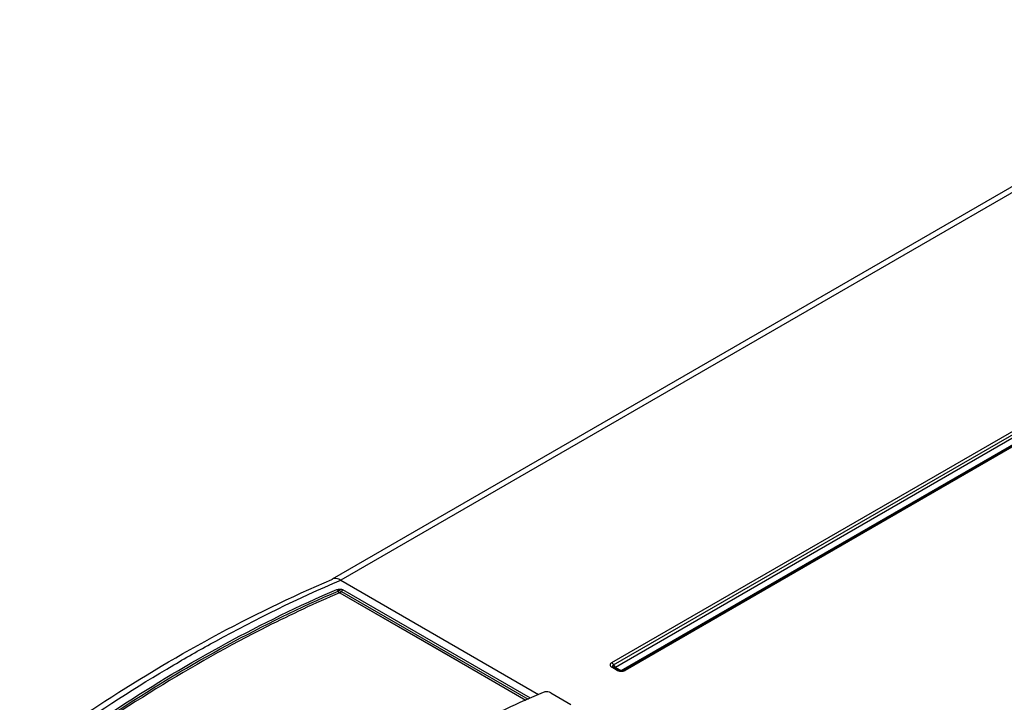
# Model space of a CAD drawing. Header units: inches. Extents: x 0 to 117, y 0 to 83.
# Tile 44 of 74: x 96.1 to 99.43, y 27.63 to 29.94. Entities that reach past the tile are written whole.
import ezdxf

# ---------------------------------------------------------------- set-up
doc = ezdxf.new("R2010")
doc.units = ezdxf.units.IN
doc.header["$LTSCALE"] = 6.431102
doc.header["$MEASUREMENT"] = 0
doc.layers.get('0').update_dxf_attribs({"linetype": 'CONTINUOUS'})

msp = doc.modelspace()

# ---------------------------------------------------------------- linework, layer by layer
at = {"color": 7, "linetype": 'CONTINUOUS'}
for p, q in [((100.4394, 29.9366), (97.1593, 28.0429)), ((100.4689, 29.9337), (97.1886, 28.0398)), ((98.106, 27.7609), (100.9845, 29.4228)), ((98.1124, 27.7532), (100.9909, 29.4151)), ((100.9981, 29.4074), (98.1188, 27.745)), ((98.1377, 27.7342), (101.0169, 29.3965)), ((101.0243, 29.3972), (98.1458, 27.7353)), ((101.0233, 29.3964), (98.1459, 27.7351)), ((101.0297, 29.3967), (98.1512, 27.7348)), ((97.1581, 28.0424), (97.1593, 28.0429)), ((97.1593, 28.0429), (97.1606, 28.0434)), ((97.1886, 28.0398), (97.8582, 27.6532)), ((97.1823, 27.9988), (97.1813, 28)), ((97.1835, 27.9977), (97.1823, 27.9988)), ((97.1838, 27.9975), (97.1835, 27.9977)), ((97.1853, 27.997), (97.1838, 27.9975)), ((97.1848, 27.9976), (97.1843, 27.9974)), ((97.1848, 27.9976), (97.1854, 27.9973)), ((97.1861, 27.9973), (97.1853, 27.997)), ((97.1854, 27.9973), (97.1861, 27.9969)), ((97.1861, 27.9969), (97.527, 27.8003)), ((97.1862, 27.9971), (97.8151, 27.634)), ((97.1894, 27.9993), (97.1886, 27.9986)), ((97.1908, 28.0012), (97.1894, 27.9993)), ((97.1913, 28.0021), (97.8229, 27.6375)), ((97.8305, 27.6409), (97.1962, 28.007)), ((97.527, 27.8003), (97.8153, 27.6341)), ((98.1077, 27.746), (98.106, 27.7452)), ((98.1241, 27.7348), (98.106, 27.7452)), ((98.1085, 27.7462), (98.1077, 27.746)), ((98.1093, 27.7463), (98.1085, 27.7462)), ((98.11, 27.7463), (98.1093, 27.7463)), ((98.1097, 27.7478), (98.1095, 27.7485)), ((98.1101, 27.747), (98.1097, 27.7478)), ((98.1107, 27.7461), (98.11, 27.7463)), ((98.1106, 27.7464), (98.1101, 27.747)), ((98.1108, 27.7476), (98.1104, 27.7483)), ((98.1114, 27.7456), (98.1106, 27.7464)), ((98.1109, 27.7461), (98.1107, 27.7463)), ((98.1114, 27.7458), (98.1109, 27.7461)), ((98.112, 27.7462), (98.1113, 27.7469)), ((98.1295, 27.7353), (98.1114, 27.7458)), ((98.1115, 27.7521), (98.1126, 27.7529)), ((98.1116, 27.7526), (98.1124, 27.7531)), ((98.1129, 27.7456), (98.112, 27.7462)), ((98.1294, 27.7351), (98.1124, 27.7449)), ((98.1141, 27.7445), (98.1134, 27.7451)), ((98.1164, 27.7437), (98.1152, 27.7436)), ((98.1173, 27.7439), (98.1164, 27.7437)), ((98.1184, 27.7445), (98.1165, 27.744)), ((98.1182, 27.7443), (98.1173, 27.7439)), ((98.1182, 27.7458), (98.1192, 27.7453)), ((98.1192, 27.7448), (98.1182, 27.7443)), ((98.1196, 27.745), (98.1184, 27.7445)), ((98.1188, 27.745), (98.1377, 27.7342)), ((98.1241, 27.7348), (98.1259, 27.7356)), ((98.1295, 27.7353), (98.1305, 27.7345)), ((98.1316, 27.7344), (98.1298, 27.7352)), ((98.1317, 27.7339), (98.1305, 27.7345)), ((98.1321, 27.7346), (98.131, 27.7352)), ((98.131, 27.7352), (98.1318, 27.7344)), ((98.134, 27.7332), (98.1317, 27.7339)), ((98.1345, 27.7339), (98.1321, 27.7346)), ((98.1356, 27.7337), (98.1365, 27.734)), ((98.1363, 27.7339), (98.1373, 27.7344)), ((98.1377, 27.7346), (98.1387, 27.7341)), ((98.1387, 27.7341), (98.1396, 27.7338)), ((98.1424, 27.7343), (98.1414, 27.734)), ((98.1433, 27.7347), (98.1424, 27.7343)), ((98.1443, 27.7352), (98.1433, 27.7347)), ((98.1458, 27.7353), (98.1435, 27.7344)), ((98.1437, 27.7345), (98.1443, 27.7352)), ((98.1448, 27.7345), (98.1438, 27.734)), ((98.1465, 27.7357), (98.1472, 27.7358)), ((98.1495, 27.7356), (98.1512, 27.7348)), ((97.8996, 27.6586), (97.9676, 27.6194))]:
    msp.add_line(p, q, dxfattribs=at)
for centre, radius, start, end in [((97.1694, 28.0228), 0.0224, 112.9871, 120.0055), ((97.1696, 28.0224), 0.0229, 106.2455, 112.9668), ((97.1889, 28.0051), 0.00916, 223.6016, 228.2769), ((97.1883, 28.0044), 0.00818, 228.2567, 234.269), ((97.1878, 28.0037), 0.00738, 234.324, 236.975), ((97.1875, 28.0033), 0.00685, 236.9703, 239.9799), ((97.1813, 28.0069), 0.0111, 311.6607, 317.1114), ((97.1796, 28.0084), 0.0133, 317.2616, 331.9128), ((97.1794, 28.0085), 0.0135, 327.7023, 331.9832), ((98.1128, 27.749), 0.00337, 175.91, 188.4776), ((98.1096, 27.7426), 0.00365, 50.3155, 72.0212), ((98.1146, 27.75), 0.0045, 212.3858, 218.3509), ((98.0956, 27.7284), 0.0234, 49.2803, 49.6581), ((98.1151, 27.7504), 0.00515, 218.3225, 222.7448), ((98.1196, 27.7539), 0.0108, 218.1303, 239.9612), ((98.1095, 27.7425), 0.00385, 39.7234, 50.2811), ((98.0856, 27.7885), 0.0447, 307.2082, 307.8166), ((98.1296, 27.7598), 0.0179, 201.4136, 205.0129), ((98.1163, 27.748), 0.00418, 215.5666, 218.1856), ((98.1162, 27.7479), 0.00399, 218.1539, 225.24), ((98.1304, 27.7601), 0.0187, 205.003, 208.472), ((98.1305, 27.7602), 0.0188, 208.4628, 211.9272), ((98.116, 27.7476), 0.00362, 239.9231, 245.7825), ((98.1301, 27.76), 0.0184, 211.9283, 215.3349), ((98.1283, 27.7596), 0.0171, 218.1733, 221.9871), ((98.1296, 27.7596), 0.0178, 215.3294, 218.816), ((98.1272, 27.7586), 0.0156, 221.9659, 226.7407), ((98.1288, 27.7589), 0.0167, 218.8052, 222.8236), ((98.1281, 27.7583), 0.0159, 222.8487, 224.5599), ((98.1262, 27.7575), 0.0142, 226.7586, 230.8661), ((98.1277, 27.7579), 0.0153, 224.5495, 227.579), ((98.1252, 27.7563), 0.0126, 230.8336, 236.1057), ((98.1267, 27.7568), 0.0138, 227.528, 233.0477), ((98.1256, 27.7553), 0.0119, 233.0874, 236.7104), ((98.1248, 27.7541), 0.0105, 236.7177, 239.9661), ((98.1335, 27.7422), 0.00794, 240.0534, 242.6362), ((98.1364, 27.7492), 0.0155, 252.0978, 254.3363), ((98.1377, 27.764), 0.0324, 261.2493, 278.7443), ((98.1374, 27.7481), 0.0153, 257.2784, 259.6982), ((98.1375, 27.7482), 0.0146, 258.0541, 262.8357), ((98.1375, 27.749), 0.0162, 259.7037, 262.8516), ((98.134, 27.7399), 0.00634, 281.5261, 283.9701), ((98.1376, 27.7499), 0.0171, 262.8549, 267.1788), ((98.1376, 27.7491), 0.0155, 262.8213, 267.2591), ((98.1332, 27.7421), 0.00873, 292.0876, 297.5128), ((98.1376, 27.7558), 0.0222, 266.9954, 269.0359), ((98.1377, 27.7502), 0.0174, 267.1662, 271.3637), ((98.1376, 27.7493), 0.0157, 267.248, 271.5591), ((98.1329, 27.7429), 0.00959, 297.4664, 300.0117), ((98.1377, 27.756), 0.0225, 269.0329, 271.0606), ((98.1434, 27.7428), 0.00997, 237.6306, 243.4926), ((98.1376, 27.7498), 0.0162, 271.588, 275.7345), ((98.1377, 27.7558), 0.0222, 271.0577, 273.0957), ((98.1377, 27.75), 0.0173, 271.3635, 275.5158), ((98.1428, 27.7418), 0.0088, 243.538, 247.1084), ((98.1377, 27.7547), 0.0212, 273.0491, 279.2253), ((98.1375, 27.7504), 0.0168, 275.7182, 279.5914), ((98.1377, 27.7494), 0.0166, 275.5021, 279.92), ((98.1413, 27.7399), 0.00641, 255.002, 258.5209), ((98.1376, 27.7499), 0.0163, 279.5756, 283.3598), ((98.1379, 27.7484), 0.0156, 279.9344, 282.4839), ((98.138, 27.753), 0.0194, 279.2745, 281.3799), ((98.1381, 27.7476), 0.0148, 282.4905, 284.1395), ((98.1383, 27.7468), 0.0139, 284.1112, 288.8882), ((98.1382, 27.7519), 0.0184, 281.3759, 283.5013), ((98.1386, 27.7505), 0.0168, 283.4968, 285.6856), ((98.1388, 27.7453), 0.0124, 288.868, 294.0433), ((98.1389, 27.7493), 0.0157, 285.7006, 287.1889), ((98.1478, 27.732), 0.00385, 129.7189, 140.2764), ((98.1476, 27.7322), 0.00367, 107.9555, 129.6845)]:
    msp.add_arc(centre, radius, start, end, dxfattribs=at)
for points, knots in [([(96.1021, 27.4326), (96.1886, 27.4956), (96.5233, 27.7269), (96.8821, 27.9249), (97.1581, 28.0424)], [0, 0, 0, 0, 0.262929, 1, 1, 1, 1]), ([(96.6237, 27.7533), (96.6706, 27.7809), (96.8542, 27.8853), (97.0443, 27.9785), (97.1886, 28.0398)], [0, 0, 0, 0, 0.257617, 1, 1, 1, 1]), ([(97.1886, 28.0398), (97.1865, 28.041), (97.1787, 28.0449), (97.1692, 28.0461), (97.1632, 28.0443)], [0, 0, 0, 0, 0.281244, 1, 1, 1, 1]), ([(96.195, 27.4425), (96.2752, 27.5005), (96.5864, 27.7146), (96.9194, 27.8982), (97.1755, 28.0086)], [0, 0, 0, 0, 0.261848, 1, 1, 1, 1]), ([(96.1999, 27.4372), (96.28, 27.4952), (96.591, 27.7091), (96.9239, 27.8927), (97.1798, 28.003)], [0, 0, 0, 0, 0.261848, 1, 1, 1, 1]), ([(97.1843, 27.9974), (97.1016, 27.9618), (96.7596, 27.8014), (96.4373, 27.6002), (96.2043, 27.4316)], [0, 0, 0, 0, 0.23826, 1, 1, 1, 1]), ([(97.1755, 28.0086), (97.1787, 28.01), (97.186, 28.0105), (97.1931, 28.0088), (97.1962, 28.007)], [0, 0, 0, 0, 0.491363, 1, 1, 1, 1]), ([(97.1962, 28.007), (97.1957, 28.0068), (97.1937, 28.0056), (97.1922, 28.0037), (97.1913, 28.0021)], [0, 0, 0, 0, 0.221942, 1, 1, 1, 1]), ([(98.106, 27.7609), (98.1032, 27.7593), (98.0975, 27.7531), (98.1032, 27.7469), (98.106, 27.7452)], [0, 0, 0, 0, 0.499998, 1, 1, 1, 1]), ([(98.106, 27.7609), (98.1067, 27.7605), (98.1094, 27.7585), (98.1114, 27.7556), (98.1124, 27.7532)], [0, 0, 0, 0, 0.229026, 1, 1, 1, 1]), ([(96.1307, 27.4291), (96.1714, 27.4587), (96.3318, 27.5726), (96.4974, 27.6791), (96.6237, 27.7533)], [0, 0, 0, 0, 0.255631, 1, 1, 1, 1]), ([(98.1241, 27.7348), (98.1247, 27.7345), (98.1274, 27.7331), (98.1304, 27.7323), (98.1327, 27.7319)], [0, 0, 0, 0, 0.231022, 1, 1, 1, 1]), ([(98.1426, 27.7319), (98.1434, 27.7321), (98.1464, 27.7326), (98.1493, 27.7337), (98.1512, 27.7348)], [0, 0, 0, 0, 0.266931, 1, 1, 1, 1]), ([(97.8996, 27.6586), (97.8938, 27.662), (97.8843, 27.6633), (97.8759, 27.661), (97.874, 27.6602)], [0, 0, 0, 0, 0.770123, 1, 1, 1, 1]), ([(97.874, 27.6602), (97.7894, 27.624), (97.4392, 27.4603), (97.1095, 27.2543), (96.8713, 27.0814)], [0, 0, 0, 0, 0.238166, 1, 1, 1, 1])]:
    msp.add_open_spline(points, degree=3, knots=knots, dxfattribs=at)
for points in [[(97.1755, 28.0086), (97.1776, 28.0074), (97.179, 28.0052), (97.1798, 28.003)], [(97.1852, 28.0038), (97.1834, 28.0039), (97.1815, 28.0037), (97.1798, 28.003)], [(97.1813, 28), (97.1807, 28.0009), (97.1802, 28.0019), (97.1798, 28.003)], [(97.1823, 27.9988), (97.1812, 28), (97.1803, 28.0014), (97.1798, 28.003)], [(97.1913, 28.0021), (97.1895, 28.0032), (97.1873, 28.0037), (97.1852, 28.0038)], [(97.1886, 27.9986), (97.1879, 27.998), (97.187, 27.9976), (97.1861, 27.9973)], [(97.1886, 27.9986), (97.1879, 27.998), (97.1871, 27.9974), (97.1862, 27.9971)], [(98.1095, 27.7493), (98.1096, 27.7506), (98.1105, 27.7518), (98.1116, 27.7526)], [(98.1104, 27.7483), (98.11, 27.7495), (98.1105, 27.7512), (98.1115, 27.7521)], [(98.1165, 27.744), (98.1158, 27.744), (98.1151, 27.7441), (98.1145, 27.7443)], [(98.1259, 27.7356), (98.127, 27.7359), (98.1284, 27.7359), (98.1295, 27.7353)], [(98.1365, 27.7336), (98.135, 27.7337), (98.1336, 27.7339), (98.1322, 27.7343)], [(98.1472, 27.7358), (98.148, 27.7359), (98.1488, 27.7358), (98.1495, 27.7356)]]:
    msp.add_open_spline(points, degree=3, dxfattribs=at)

doc.saveas('drawing.dxf')
